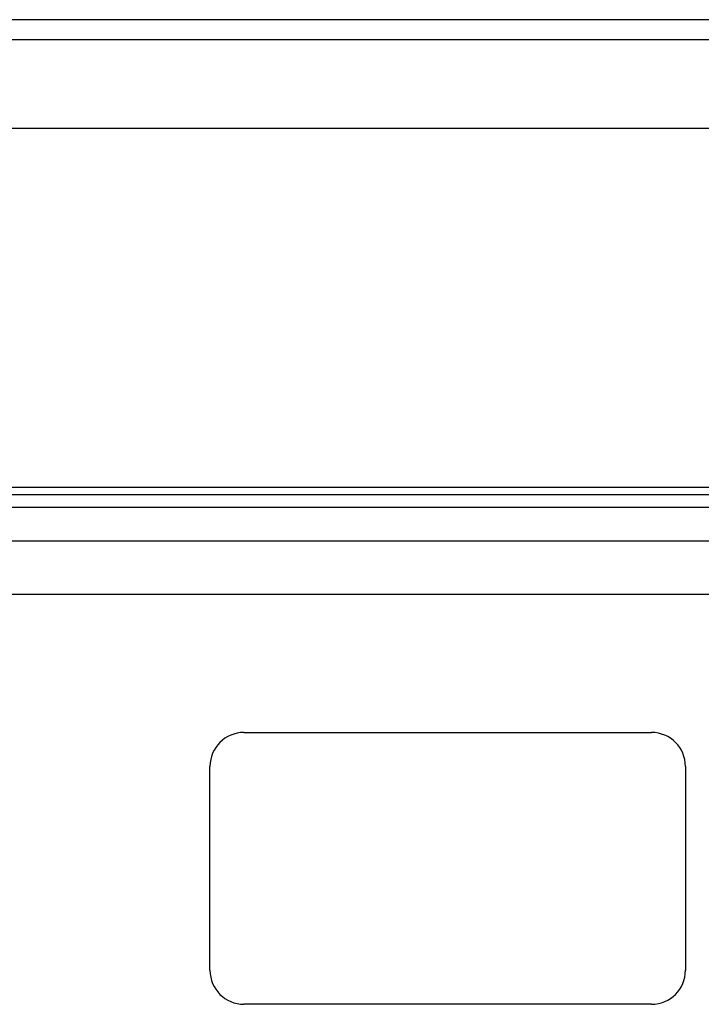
# Model space of a CAD drawing. Header units: inches. Extents: x 3.4 to 82.4, y 3.9 to 45.4.
# Tile 45 of 79: x 8.4 to 13.4, y 27.9 to 35.1. Entities that reach past the tile are written whole.
import ezdxf

# ---------------------------------------------------------------- set-up
doc = ezdxf.new("R2010")
doc.units = ezdxf.units.IN
doc.header["$MEASUREMENT"] = 0
doc.layers.add('Visible Edges(ANSI)', color=7, linetype='Continuous', lineweight=25)
doc.layers.add('Visible Tangent Edges(ANSI)', color=7, linetype='Continuous', lineweight=25)

msp = doc.modelspace()

# ---------------------------------------------------------------- linework, layer by layer
at = {"layer": 'Visible Edges(ANSI)'}
for p, q in [((15.1258, 35.1386), (3.4998, 35.1386)), ((15.1258, 34.3386), (3.4998, 34.3386)), ((15.1258, 31.697), (3.4998, 31.697)), ((3.4998, 31.644), (15.1258, 31.644)), ((4.2305, 31.3033), (14.3746, 31.3033)), ((14.3746, 30.9096), (4.2305, 30.9096)), ((10.0218, 29.894), (13.0218, 29.894)), ((9.7718, 28.144), (9.7718, 29.644)), ((13.2718, 29.644), (13.2718, 28.144)), ((13.0218, 27.894), (10.0218, 27.894))]:
    msp.add_line(p, q, dxfattribs=at)
for centre, start, end in [((10.0218, 29.644), 90, 180), ((13.0218, 29.644), 0, 90), ((10.0218, 28.144), 180, 270), ((13.0218, 28.144), 270, 0)]:
    msp.add_arc(centre, 0.25, start, end, dxfattribs=at)
at = {"layer": 'Visible Tangent Edges(ANSI)'}
for p, q in [((3.4998, 34.9926), (15.1258, 34.9926)), ((3.4998, 31.551), (15.1258, 31.551))]:
    msp.add_line(p, q, dxfattribs=at)

doc.saveas('drawing.dxf')
